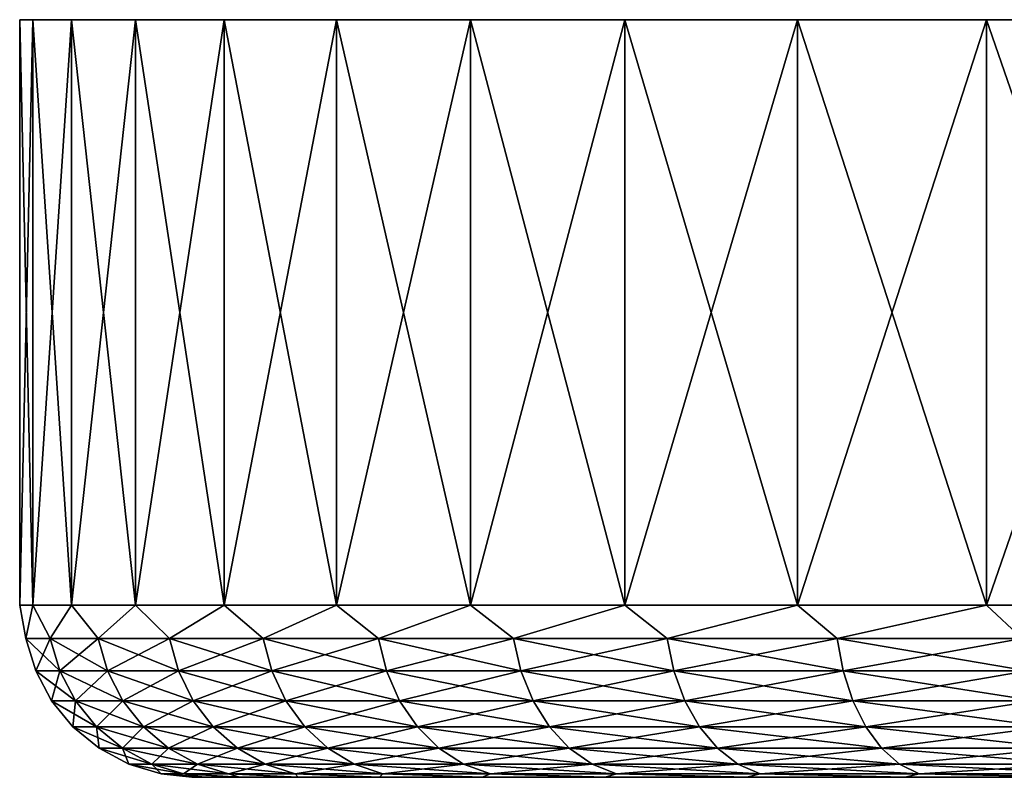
# Model space of a CAD drawing. Header units: metres. Extents: x -128 to 173, y -23 to 79.
# Tile 77 of 129: x 46 to 61, y 68 to 79. Entities that reach past the tile are written whole.
import ezdxf

# ---------------------------------------------------------------- set-up
doc = ezdxf.new("R2010")
doc.units = ezdxf.units.M
doc.layers.add('solid_ORA_153_SW0001', color=7, linetype='CONTINUOUS')

msp = doc.modelspace()

# ---------------------------------------------------------------- linework, layer by layer
at = {"layer": 'solid_ORA_153_SW0001'}
for points in [[(46.688629, 78.800003, -3.358904), (46.5, 78.800003), (46.688629, 78.800003, 3.358904)], [(46.688633, 70.300003, 3.358934), (46.688629, 78.800003, 3.358904), (46.5, 78.800003)], [(46.5, 70.300003, 0), (46.5, 78.800003), (46.688629, 78.800003, -3.358904)], [(46.5, 70.300003, 0), (46.688633, 70.300003, 3.358934), (46.5, 78.800003)], [(46.688633, 70.300003, -3.358934), (46.5, 70.300003, 0), (46.688629, 78.800003, -3.358904)], [(46.688629, 78.800003, -3.358904), (46.688629, 78.800003, 3.358904), (47.252167, 78.800003, 6.675634)], [(47.252163, 70.300003, 6.675627), (47.252167, 78.800003, 6.675634), (46.688629, 78.800003, 3.358904)], [(47.252167, 78.800003, -6.675634), (46.688629, 78.800003, -3.358904), (47.252167, 78.800003, 6.675634)], [(46.688633, 70.300003, 3.358934), (47.252163, 70.300003, 6.675627), (46.688629, 78.800003, 3.358904)], [(46.688633, 70.300003, -3.358934), (46.688629, 78.800003, -3.358904), (47.252167, 78.800003, -6.675634)], [(47.252163, 70.300003, -6.675627), (46.688633, 70.300003, -3.358934), (47.252167, 78.800003, -6.675634)], [(47.252163, 70.300003, 6.675627), (48.183498, 70.300003, 9.908371), (47.252167, 78.800003, 6.675634)], [(47.252163, 70.300003, -6.675627), (47.252167, 78.800003, -6.675634), (48.183533, 78.800003, -9.908461)], [(48.183498, 70.300003, -9.908371), (47.252163, 70.300003, -6.675627), (48.183533, 78.800003, -9.908461)], [(47.252167, 78.800003, -6.675634), (47.252167, 78.800003, 6.675634), (48.183533, 78.800003, 9.908461)], [(48.183498, 70.300003, 9.908371), (48.183533, 78.800003, 9.908461), (47.252167, 78.800003, 6.675634)], [(48.183533, 78.800003, -9.908461), (47.252167, 78.800003, -6.675634), (48.183533, 78.800003, 9.908461)], [(48.183498, 70.300003, 9.908371), (49.470932, 70.300003, 13.016511), (48.183533, 78.800003, 9.908461)], [(48.183498, 70.300003, -9.908371), (48.183533, 78.800003, -9.908461), (49.470974, 78.800003, -13.016595)], [(49.470932, 70.300003, -13.016511), (48.183498, 70.300003, -9.908371), (49.470974, 78.800003, -13.016595)], [(48.183533, 78.800003, -9.908461), (48.183533, 78.800003, 9.908461), (49.470974, 78.800003, 13.016595)], [(49.470932, 70.300003, 13.016511), (49.470974, 78.800003, 13.016595), (48.183533, 78.800003, 9.908461)], [(49.470974, 78.800003, -13.016595), (48.183533, 78.800003, -9.908461), (49.470974, 78.800003, 13.016595)], [(49.470932, 70.300003, 13.016511), (51.098274, 70.300003, 15.960961), (49.470974, 78.800003, 13.016595)], [(49.470932, 70.300003, -13.016511), (49.470974, 78.800003, -13.016595), (51.098244, 78.800003, -15.960915)], [(51.098274, 70.300003, -15.960961), (49.470932, 70.300003, -13.016511), (51.098244, 78.800003, -15.960915)], [(49.470974, 78.800003, -13.016595), (49.470974, 78.800003, 13.016595), (51.098244, 78.800003, 15.960915)], [(51.098274, 70.300003, 15.960961), (51.098244, 78.800003, 15.960915), (49.470974, 78.800003, 13.016595)], [(51.098244, 78.800003, -15.960915), (49.470974, 78.800003, -13.016595), (51.098244, 78.800003, 15.960915)], [(51.098244, 78.800003, -15.960915), (51.098244, 78.800003, 15.960915), (53.044987, 78.800003, 18.704609)], [(53.045055, 70.300003, 18.704693), (53.044987, 78.800003, 18.704609), (51.098244, 78.800003, 15.960915)], [(53.044987, 78.800003, -18.704609), (51.098244, 78.800003, -15.960915), (53.044987, 78.800003, 18.704609)], [(51.098274, 70.300003, 15.960961), (53.045055, 70.300003, 18.704693), (51.098244, 78.800003, 15.960915)], [(51.098274, 70.300003, -15.960961), (51.098244, 78.800003, -15.960915), (53.044987, 78.800003, -18.704609)], [(53.045055, 70.300003, -18.704693), (51.098274, 70.300003, -15.960961), (53.044987, 78.800003, -18.704609)], [(53.044987, 78.800003, -18.704609), (53.044987, 78.800003, 18.704609), (55.28677, 78.800003, 21.213175)], [(55.286797, 70.300003, 21.213202), (55.28677, 78.800003, 21.213175), (53.044987, 78.800003, 18.704609)], [(55.28677, 78.800003, -21.213175), (53.044987, 78.800003, -18.704609), (55.28677, 78.800003, 21.213175)], [(53.045055, 70.300003, 18.704693), (55.286797, 70.300003, 21.213202), (53.044987, 78.800003, 18.704609)], [(53.045055, 70.300003, -18.704693), (53.044987, 78.800003, -18.704609), (55.28677, 78.800003, -21.213175)], [(55.286797, 70.300003, -21.213202), (53.045055, 70.300003, -18.704693), (55.28677, 78.800003, -21.213175)], [(55.28677, 78.800003, -21.213175), (55.28677, 78.800003, 21.213175), (57.79533, 78.800003, 23.454964)], [(57.795303, 70.300003, 23.454943), (57.79533, 78.800003, 23.454964), (55.28677, 78.800003, 21.213175)], [(57.79533, 78.800003, -23.454964), (55.28677, 78.800003, -21.213175), (57.79533, 78.800003, 23.454964)], [(55.286797, 70.300003, 21.213202), (57.795303, 70.300003, 23.454943), (55.28677, 78.800003, 21.213175)], [(55.286797, 70.300003, -21.213202), (55.28677, 78.800003, -21.213175), (57.79533, 78.800003, -23.454964)], [(57.795303, 70.300003, -23.454943), (55.286797, 70.300003, -21.213202), (57.79533, 78.800003, -23.454964)], [(57.795303, 70.300003, 23.454943), (60.539036, 70.300003, 25.401724), (57.79533, 78.800003, 23.454964)], [(57.795303, 70.300003, -23.454943), (57.79533, 78.800003, -23.454964), (60.539047, 78.800003, -25.401733)], [(60.539036, 70.300003, -25.401724), (57.795303, 70.300003, -23.454943), (60.539047, 78.800003, -25.401733)], [(57.79533, 78.800003, -23.454964), (57.79533, 78.800003, 23.454964), (60.539047, 78.800003, 25.401733)], [(60.539036, 70.300003, 25.401724), (60.539047, 78.800003, 25.401733), (57.79533, 78.800003, 23.454964)], [(60.539047, 78.800003, -25.401733), (57.79533, 78.800003, -23.454964), (60.539047, 78.800003, 25.401733)], [(60.539036, 70.300003, 25.401724), (63.483486, 70.300003, 27.029064), (60.539047, 78.800003, 25.401733)], [(60.539036, 70.300003, -25.401724), (60.539047, 78.800003, -25.401733), (63.483467, 78.800003, -27.029057)], [(63.483486, 70.300003, -27.029064), (60.539036, 70.300003, -25.401724), (63.483467, 78.800003, -27.029057)], [(60.539047, 78.800003, -25.401733), (60.539047, 78.800003, 25.401733), (63.483467, 78.800003, 27.029057)], [(63.483486, 70.300003, 27.029064), (63.483467, 78.800003, 27.029057), (60.539047, 78.800003, 25.401733)], [(63.483467, 78.800003, -27.029057), (60.539047, 78.800003, -25.401733), (63.483467, 78.800003, 27.029057)], [(46.591393, 69.815163, 1.621598), (46.688633, 70.300003, 3.358934), (46.5, 70.300003, 0)], [(46.591393, 69.815163, -1.621598), (46.5, 70.300003, 0), (46.688633, 70.300003, -3.358934)], [(46.591393, 69.815163, 1.621598), (46.5, 70.300003, 0), (46.591393, 69.815163, -1.621598)], [(46.942043, 69.815163, 4.845781), (46.688633, 70.300003, 3.358934), (46.591393, 69.815163, 1.621598)], [(46.591393, 69.815163, -1.621598), (46.688633, 70.300003, -3.358934), (46.942043, 69.815163, -4.845781)], [(46.942043, 69.815163, 4.845781), (47.252163, 70.300003, 6.675627), (46.688633, 70.300003, 3.358934)], [(46.942043, 69.815163, -4.845781), (46.688633, 70.300003, -3.358934), (47.252163, 70.300003, -6.675627)], [(47.639233, 69.815163, 8.013152), (47.252163, 70.300003, 6.675627), (46.942043, 69.815163, 4.845781)], [(46.942043, 69.815163, -4.845781), (47.252163, 70.300003, -6.675627), (47.639233, 69.815163, -8.013152)], [(47.639233, 69.815163, 8.013152), (48.183498, 70.300003, 9.908371), (47.252163, 70.300003, 6.675627)], [(47.639233, 69.815163, -8.013152), (47.252163, 70.300003, -6.675627), (48.183498, 70.300003, -9.908371)], [(48.674789, 69.815163, 11.086576), (48.183498, 70.300003, 9.908371), (47.639233, 69.815163, 8.013152)], [(47.639233, 69.815163, -8.013152), (48.183498, 70.300003, -9.908371), (48.674789, 69.815163, -11.086576)], [(48.674789, 69.815163, 11.086576), (49.470932, 70.300003, 13.016511), (48.183498, 70.300003, 9.908371)], [(48.674789, 69.815163, -11.086576), (48.183498, 70.300003, -9.908371), (49.470932, 70.300003, -13.016511)], [(50.036575, 69.815163, 14.030021), (49.470932, 70.300003, 13.016511), (48.674789, 69.815163, 11.086576)], [(48.674789, 69.815163, -11.086576), (49.470932, 70.300003, -13.016511), (50.036575, 69.815163, -14.030021)], [(50.036575, 69.815163, 14.030021), (51.098274, 70.300003, 15.960961), (49.470932, 70.300003, 13.016511)], [(50.036575, 69.815163, -14.030021), (49.470932, 70.300003, -13.016511), (51.098274, 70.300003, -15.960961)], [(51.708614, 69.815163, 16.808975), (51.098274, 70.300003, 15.960961), (50.036575, 69.815163, 14.030021)], [(50.036575, 69.815163, -14.030021), (51.098274, 70.300003, -15.960961), (51.708614, 69.815163, -16.808975)], [(51.708614, 69.815163, 16.808975), (53.045055, 70.300003, 18.704693), (51.098274, 70.300003, 15.960961)], [(51.708614, 69.815163, -16.808975), (51.098274, 70.300003, -15.960961), (53.045055, 70.300003, -18.704693)], [(53.671314, 69.815163, 19.390862), (53.045055, 70.300003, 18.704693), (51.708614, 69.815163, 16.808975)], [(51.708614, 69.815163, -16.808975), (53.045055, 70.300003, -18.704693), (53.671314, 69.815163, -19.390862)], [(53.671314, 69.815163, 19.390862), (55.286797, 70.300003, 21.213202), (53.045055, 70.300003, 18.704693)], [(53.671314, 69.815163, -19.390862), (53.045055, 70.300003, -18.704693), (55.286797, 70.300003, -21.213202)], [(55.901657, 69.815163, 21.745407), (55.286797, 70.300003, 21.213202), (53.671314, 69.815163, 19.390862)], [(53.671314, 69.815163, -19.390862), (55.286797, 70.300003, -21.213202), (55.901657, 69.815163, -21.745407)], [(55.901657, 69.815163, 21.745407), (57.795303, 70.300003, 23.454943), (55.286797, 70.300003, 21.213202)], [(55.901657, 69.815163, -21.745407), (55.286797, 70.300003, -21.213202), (57.795303, 70.300003, -23.454943)], [(58.373497, 69.815163, 23.845007), (57.795303, 70.300003, 23.454943), (55.901657, 69.815163, 21.745407)], [(55.901657, 69.815163, -21.745407), (57.795303, 70.300003, -23.454943), (58.373497, 69.815163, -23.845007)], [(58.373497, 69.815163, 23.845007), (60.539036, 70.300003, 25.401724), (57.795303, 70.300003, 23.454943)], [(58.373497, 69.815163, -23.845007), (57.795303, 70.300003, -23.454943), (60.539036, 70.300003, -25.401724)], [(61.057854, 69.815163, 25.665045), (60.539036, 70.300003, 25.401724), (58.373497, 69.815163, 23.845007)], [(58.373497, 69.815163, -23.845007), (60.539036, 70.300003, -25.401724), (61.057854, 69.815163, -25.665045)], [(61.057854, 69.815163, 25.665045), (63.483486, 70.300003, 27.029064), (60.539036, 70.300003, 25.401724)], [(61.057854, 69.815163, -25.665045), (60.539036, 70.300003, -25.401724), (63.483486, 70.300003, -27.029064)], [(46.591393, 69.815163, -1.621598), (46.733082, 69.345558, -1.613915), (46.733082, 69.345558, 1.613915)], [(46.591393, 69.815163, -1.621598), (46.942043, 69.815163, -4.845781), (46.733082, 69.345558, -1.613915)], [(46.591393, 69.815163, 1.621598), (46.733082, 69.345558, 1.613915), (47.082073, 69.345558, 4.822824)], [(46.591393, 69.815163, 1.621598), (46.591393, 69.815163, -1.621598), (46.733082, 69.345558, 1.613915)], [(46.942043, 69.815163, 4.845781), (46.591393, 69.815163, 1.621598), (47.082073, 69.345558, 4.822824)], [(46.942043, 69.815163, -4.845781), (47.082073, 69.345558, -4.822824), (46.733082, 69.345558, -1.613915)], [(46.942043, 69.815163, -4.845781), (47.639233, 69.815163, -8.013152), (47.082073, 69.345558, -4.822824)], [(46.942043, 69.815163, 4.845781), (47.082073, 69.345558, 4.822824), (47.775963, 69.345558, 7.97519)], [(47.639233, 69.815163, 8.013152), (46.942043, 69.815163, 4.845781), (47.775963, 69.345558, 7.97519)], [(47.639233, 69.815163, -8.013152), (47.775963, 69.345558, -7.97519), (47.082073, 69.345558, -4.822824)], [(47.639233, 69.815163, -8.013152), (48.674789, 69.815163, -11.086576), (47.775963, 69.345558, -7.97519)], [(47.639233, 69.815163, 8.013152), (47.775963, 69.345558, 7.97519), (48.806614, 69.345558, 11.034054)], [(48.674789, 69.815163, 11.086576), (47.639233, 69.815163, 8.013152), (48.806614, 69.345558, 11.034054)], [(48.674789, 69.815163, -11.086576), (48.806614, 69.345558, -11.034054), (47.775963, 69.345558, -7.97519)], [(48.674789, 69.815163, -11.086576), (50.036575, 69.815163, -14.030021), (48.806614, 69.345558, -11.034054)], [(48.674789, 69.815163, 11.086576), (48.806614, 69.345558, 11.034054), (50.161942, 69.345558, 13.963554)], [(50.036575, 69.815163, 14.030021), (48.674789, 69.815163, 11.086576), (50.161942, 69.345558, 13.963554)], [(50.036575, 69.815163, -14.030021), (50.161942, 69.345558, -13.963554), (48.806614, 69.345558, -11.034054)], [(50.036575, 69.815163, -14.030021), (51.708614, 69.815163, -16.808975), (50.161942, 69.345558, -13.963554)], [(50.036575, 69.815163, 14.030021), (50.161942, 69.345558, 13.963554), (51.826065, 69.345558, 16.729343)], [(51.708614, 69.815163, 16.808975), (50.036575, 69.815163, 14.030021), (51.826065, 69.345558, 16.729343)], [(51.708614, 69.815163, -16.808975), (51.826065, 69.345558, -16.729343), (50.161942, 69.345558, -13.963554)], [(51.708614, 69.815163, -16.808975), (53.671314, 69.815163, -19.390862), (51.826065, 69.345558, -16.729343)], [(51.708614, 69.815163, 16.808975), (51.826065, 69.345558, 16.729343), (53.779465, 69.345558, 19.298998)], [(53.671314, 69.815163, 19.390862), (51.708614, 69.815163, 16.808975), (53.779465, 69.345558, 19.298998)], [(53.671314, 69.815163, -19.390862), (53.779465, 69.345558, -19.298998), (51.826065, 69.345558, -16.729343)], [(53.671314, 69.815163, -19.390862), (55.901657, 69.815163, -21.745407), (53.779465, 69.345558, -19.298998)], [(53.671314, 69.815163, 19.390862), (53.779465, 69.345558, 19.298998), (55.999241, 69.345558, 21.642387)], [(55.901657, 69.815163, 21.745407), (53.671314, 69.815163, 19.390862), (55.999241, 69.345558, 21.642387)], [(55.901657, 69.815163, -21.745407), (55.999241, 69.345558, -21.642387), (53.779465, 69.345558, -19.298998)], [(55.901657, 69.815163, -21.745407), (58.373497, 69.815163, -23.845007), (55.999241, 69.345558, -21.642387)], [(55.901657, 69.815163, 21.745407), (55.999241, 69.345558, 21.642387), (58.45937, 69.345558, 23.732042)], [(58.373497, 69.815163, 23.845007), (55.901657, 69.815163, 21.745407), (58.45937, 69.345558, 23.732042)], [(58.373497, 69.815163, -23.845007), (58.45937, 69.345558, -23.732042), (55.999241, 69.345558, -21.642387)], [(58.373497, 69.815163, -23.845007), (61.057854, 69.815163, -25.665045), (58.45937, 69.345558, -23.732042)], [(58.373497, 69.815163, 23.845007), (58.45937, 69.345558, 23.732042), (61.131012, 69.345558, 25.543459)], [(61.057854, 69.815163, 25.665045), (58.373497, 69.815163, 23.845007), (61.131012, 69.345558, 25.543459)], [(61.057854, 69.815163, -25.665045), (61.131012, 69.345558, -25.543459), (58.45937, 69.345558, -23.732042)], [(46.733082, 69.345558, -1.613915), (46.963615, 68.912704, -1.601416), (46.963615, 68.912704, 1.601416)], [(46.733082, 69.345558, -1.613915), (47.082073, 69.345558, -4.822824), (46.963615, 68.912704, -1.601416)], [(46.733082, 69.345558, 1.613915), (46.963615, 68.912704, 1.601416), (47.309906, 68.912704, 4.785473)], [(46.733082, 69.345558, 1.613915), (46.733082, 69.345558, -1.613915), (46.963615, 68.912704, 1.601416)], [(47.082073, 69.345558, 4.822824), (46.733082, 69.345558, 1.613915), (47.309906, 68.912704, 4.785473)], [(47.082073, 69.345558, -4.822824), (47.309906, 68.912704, -4.785473), (46.963615, 68.912704, -1.601416)], [(47.082073, 69.345558, -4.822824), (47.775963, 69.345558, -7.97519), (47.309906, 68.912704, -4.785473)], [(47.082073, 69.345558, 4.822824), (47.309906, 68.912704, 4.785473), (47.998417, 68.912704, 7.913425)], [(47.775963, 69.345558, 7.97519), (47.082073, 69.345558, 4.822824), (47.998417, 68.912704, 7.913425)], [(47.775963, 69.345558, -7.97519), (47.998417, 68.912704, -7.913425), (47.309906, 68.912704, -4.785473)], [(47.775963, 69.345558, -7.97519), (48.806614, 69.345558, -11.034054), (47.998417, 68.912704, -7.913425)], [(47.775963, 69.345558, 7.97519), (47.998417, 68.912704, 7.913425), (49.021088, 68.912704, 10.9486)], [(48.806614, 69.345558, 11.034054), (47.775963, 69.345558, 7.97519), (49.021088, 68.912704, 10.9486)], [(48.806614, 69.345558, -11.034054), (49.021088, 68.912704, -10.9486), (47.998417, 68.912704, -7.913425)], [(48.806614, 69.345558, -11.034054), (50.161942, 69.345558, -13.963554), (49.021088, 68.912704, -10.9486)], [(48.806614, 69.345558, 11.034054), (49.021088, 68.912704, 10.9486), (50.365921, 68.912704, 13.855412)], [(50.161942, 69.345558, 13.963554), (48.806614, 69.345558, 11.034054), (50.365921, 68.912704, 13.855412)], [(50.161942, 69.345558, -13.963554), (50.365921, 68.912704, -13.855412), (49.021088, 68.912704, -10.9486)], [(50.161942, 69.345558, -13.963554), (51.826065, 69.345558, -16.729343), (50.365921, 68.912704, -13.855412)], [(50.161942, 69.345558, 13.963554), (50.365921, 68.912704, 13.855412), (52.017155, 68.912704, 16.599781)], [(51.826065, 69.345558, 16.729343), (50.161942, 69.345558, 13.963554), (52.017155, 68.912704, 16.599781)], [(51.826065, 69.345558, -16.729343), (52.017155, 68.912704, -16.599781), (50.365921, 68.912704, -13.855412)], [(51.826065, 69.345558, -16.729343), (53.779465, 69.345558, -19.298998), (52.017155, 68.912704, -16.599781)], [(51.826065, 69.345558, 16.729343), (52.017155, 68.912704, 16.599781), (53.955425, 68.912704, 19.149534)], [(53.779465, 69.345558, 19.298998), (51.826065, 69.345558, 16.729343), (53.955425, 68.912704, 19.149534)], [(53.779465, 69.345558, -19.298998), (53.955425, 68.912704, -19.149534), (52.017155, 68.912704, -16.599781)], [(53.779465, 69.345558, -19.298998), (55.999241, 69.345558, -21.642387), (53.955425, 68.912704, -19.149534)], [(53.779465, 69.345558, 19.298998), (53.955425, 68.912704, 19.149534), (56.158012, 68.912704, 21.474775)], [(55.999241, 69.345558, 21.642387), (53.779465, 69.345558, 19.298998), (56.158012, 68.912704, 21.474775)], [(55.999241, 69.345558, -21.642387), (56.158012, 68.912704, -21.474775), (53.955425, 68.912704, -19.149534)], [(55.999241, 69.345558, -21.642387), (58.45937, 69.345558, -23.732042), (56.158012, 68.912704, -21.474775)], [(55.999241, 69.345558, 21.642387), (56.158012, 68.912704, 21.474775), (58.599091, 68.912704, 23.548244)], [(58.45937, 69.345558, 23.732042), (55.999241, 69.345558, 21.642387), (58.599091, 68.912704, 23.548244)], [(58.45937, 69.345558, -23.732042), (58.599091, 68.912704, -23.548244), (56.158012, 68.912704, -21.474775)], [(58.45937, 69.345558, -23.732042), (61.131012, 69.345558, -25.543459), (58.599091, 68.912704, -23.548244)], [(58.45937, 69.345558, 23.732042), (58.599091, 68.912704, 23.548244), (61.250038, 68.912704, 25.345633)], [(61.131012, 69.345558, 25.543459), (58.45937, 69.345558, 23.732042), (61.250038, 68.912704, 25.345633)], [(61.131012, 69.345558, -25.543459), (61.250038, 68.912704, -25.345633), (58.599091, 68.912704, -23.548244)], [(46.963615, 68.912704, -1.601416), (47.274117, 68.533272, -1.584581), (47.274117, 68.533272, 1.584581)], [(46.963615, 68.912704, -1.601416), (47.309906, 68.912704, -4.785473), (47.274117, 68.533272, -1.584581)], [(46.963615, 68.912704, 1.601416), (47.274117, 68.533272, 1.584581), (47.616764, 68.533272, 4.735166)], [(46.963615, 68.912704, 1.601416), (46.963615, 68.912704, -1.601416), (47.274117, 68.533272, 1.584581)], [(47.309906, 68.912704, 4.785473), (46.963615, 68.912704, 1.601416), (47.616764, 68.533272, 4.735166)], [(47.309906, 68.912704, -4.785473), (47.616764, 68.533272, -4.735166), (47.274117, 68.533272, -1.584581)], [(47.309906, 68.912704, -4.785473), (47.998417, 68.912704, -7.913425), (47.616764, 68.533272, -4.735166)], [(47.309906, 68.912704, 4.785473), (47.616764, 68.533272, 4.735166), (48.298038, 68.533272, 7.830235)], [(47.998417, 68.912704, 7.913425), (47.309906, 68.912704, 4.785473), (48.298038, 68.533272, 7.830235)], [(47.998417, 68.912704, -7.913425), (48.298038, 68.533272, -7.830235), (47.616764, 68.533272, -4.735166)], [(47.998417, 68.912704, -7.913425), (49.021088, 68.912704, -10.9486), (48.298038, 68.533272, -7.830235)], [(47.998417, 68.912704, 7.913425), (48.298038, 68.533272, 7.830235), (49.309959, 68.533272, 10.833503)], [(49.021088, 68.912704, 10.9486), (47.998417, 68.912704, 7.913425), (49.309959, 68.533272, 10.833503)], [(49.021088, 68.912704, -10.9486), (49.309959, 68.533272, -10.833503), (48.298038, 68.533272, -7.830235)], [(49.021088, 68.912704, -10.9486), (50.365921, 68.912704, -13.855412), (49.309959, 68.533272, -10.833503)], [(49.021088, 68.912704, 10.9486), (49.309959, 68.533272, 10.833503), (50.640656, 68.533272, 13.709757)], [(50.365921, 68.912704, 13.855412), (49.021088, 68.912704, 10.9486), (50.640656, 68.533272, 13.709757)], [(50.365921, 68.912704, -13.855412), (50.640656, 68.533272, -13.709757), (49.309959, 68.533272, -10.833503)], [(50.365921, 68.912704, -13.855412), (52.017155, 68.912704, -16.599781), (50.640656, 68.533272, -13.709757)], [(50.365921, 68.912704, 13.855412), (50.640656, 68.533272, 13.709757), (52.274529, 68.533272, 16.425276)], [(52.017155, 68.912704, 16.599781), (50.365921, 68.912704, 13.855412), (52.274529, 68.533272, 16.425276)], [(52.017155, 68.912704, -16.599781), (52.274529, 68.533272, -16.425276), (50.640656, 68.533272, -13.709757)], [(52.017155, 68.912704, -16.599781), (53.955425, 68.912704, -19.149534), (52.274529, 68.533272, -16.425276)], [(52.017155, 68.912704, 16.599781), (52.274529, 68.533272, 16.425276), (54.192425, 68.533272, 18.948225)], [(53.955425, 68.912704, 19.149534), (52.017155, 68.912704, 16.599781), (54.192425, 68.533272, 18.948225)], [(53.955425, 68.912704, -19.149534), (54.192425, 68.533272, -18.948225), (52.274529, 68.533272, -16.425276)], [(53.955425, 68.912704, -19.149534), (56.158012, 68.912704, -21.474775), (54.192425, 68.533272, -18.948225)], [(53.955425, 68.912704, 19.149534), (54.192425, 68.533272, 18.948225), (56.371857, 68.533272, 21.249023)], [(56.158012, 68.912704, 21.474775), (53.955425, 68.912704, 19.149534), (56.371857, 68.533272, 21.249023)], [(56.158012, 68.912704, -21.474775), (56.371857, 68.533272, -21.249023), (54.192425, 68.533272, -18.948225)], [(56.158012, 68.912704, -21.474775), (58.599091, 68.912704, -23.548244), (56.371857, 68.533272, -21.249023)], [(56.158012, 68.912704, 21.474775), (56.371857, 68.533272, 21.249023), (58.787273, 68.533272, 23.300695)], [(58.599091, 68.912704, 23.548244), (56.158012, 68.912704, 21.474775), (58.787273, 68.533272, 23.300695)], [(58.599091, 68.912704, -23.548244), (58.787273, 68.533272, -23.300695), (56.371857, 68.533272, -21.249023)], [(58.599091, 68.912704, -23.548244), (61.250038, 68.912704, -25.345633), (58.787273, 68.533272, -23.300695)], [(58.599091, 68.912704, 23.548244), (58.787273, 68.533272, 23.300695), (61.410355, 68.533272, 25.079187)], [(61.250038, 68.912704, 25.345633), (58.599091, 68.912704, 23.548244), (61.410355, 68.533272, 25.079187)], [(61.250038, 68.912704, -25.345633), (61.410355, 68.533272, -25.079187), (58.787273, 68.533272, -23.300695)], [(47.274117, 68.533272, -1.584581), (47.652626, 68.22187, -1.564059), (47.652626, 68.22187, 1.564059)], [(47.274117, 68.533272, -1.584581), (47.616764, 68.533272, -4.735166), (47.652626, 68.22187, -1.564059)], [(47.274117, 68.533272, 1.584581), (47.652626, 68.22187, 1.564059), (47.990837, 68.22187, 4.67384)], [(47.274117, 68.533272, 1.584581), (47.274117, 68.533272, -1.584581), (47.652626, 68.22187, 1.564059)], [(47.616764, 68.533272, 4.735166), (47.274117, 68.533272, 1.584581), (47.990837, 68.22187, 4.67384)], [(47.616764, 68.533272, -4.735166), (47.990837, 68.22187, -4.67384), (47.652626, 68.22187, -1.564059)], [(47.616764, 68.533272, -4.735166), (48.298038, 68.533272, -7.830235), (47.990837, 68.22187, -4.67384)], [(47.616764, 68.533272, 4.735166), (47.990837, 68.22187, 4.67384), (48.663288, 68.22187, 7.728825)], [(48.298038, 68.533272, 7.830235), (47.616764, 68.533272, 4.735166), (48.663288, 68.22187, 7.728825)], [(48.298038, 68.533272, -7.830235), (48.663288, 68.22187, -7.728825), (47.990837, 68.22187, -4.67384)], [(48.298038, 68.533272, -7.830235), (49.309959, 68.533272, -10.833503), (48.663288, 68.22187, -7.728825)], [(48.298038, 68.533272, 7.830235), (48.663288, 68.22187, 7.728825), (49.662102, 68.22187, 10.693195)], [(49.309959, 68.533272, 10.833503), (48.298038, 68.533272, 7.830235), (49.662102, 68.22187, 10.693195)], [(49.309959, 68.533272, -10.833503), (49.662102, 68.22187, -10.693195), (48.663288, 68.22187, -7.728825)], [(49.309959, 68.533272, -10.833503), (50.640656, 68.533272, -13.709757), (49.662102, 68.22187, -10.693195)], [(49.309959, 68.533272, 10.833503), (49.662102, 68.22187, 10.693195), (50.975567, 68.22187, 13.532199)], [(50.640656, 68.533272, 13.709757), (49.309959, 68.533272, 10.833503), (50.975567, 68.22187, 13.532199)], [(50.640656, 68.533272, -13.709757), (50.975567, 68.22187, -13.532199), (49.662102, 68.22187, -10.693195)], [(50.640656, 68.533272, -13.709757), (52.274529, 68.533272, -16.425276), (50.975567, 68.22187, -13.532199)], [(50.640656, 68.533272, 13.709757), (50.975567, 68.22187, 13.532199), (52.58828, 68.22187, 16.212549)], [(52.274529, 68.533272, 16.425276), (50.640656, 68.533272, 13.709757), (52.58828, 68.22187, 16.212549)], [(52.274529, 68.533272, -16.425276), (52.58828, 68.22187, -16.212549), (50.975567, 68.22187, -13.532199)], [(52.274529, 68.533272, -16.425276), (54.192425, 68.533272, -18.948225), (52.58828, 68.22187, -16.212549)], [(52.274529, 68.533272, 16.425276), (52.58828, 68.22187, 16.212549), (54.481335, 68.22187, 18.702822)], [(54.192425, 68.533272, 18.948225), (52.274529, 68.533272, 16.425276), (54.481335, 68.22187, 18.702822)], [(54.192425, 68.533272, -18.948225), (54.481335, 68.22187, -18.702822), (52.58828, 68.22187, -16.212549)], [(54.192425, 68.533272, -18.948225), (56.371857, 68.533272, -21.249023), (54.481335, 68.22187, -18.702822)], [(54.192425, 68.533272, 18.948225), (54.481335, 68.22187, 18.702822), (56.632542, 68.22187, 20.973822)], [(56.371857, 68.533272, 21.249023), (54.192425, 68.533272, 18.948225), (56.632542, 68.22187, 20.973822)], [(56.371857, 68.533272, -21.249023), (56.632542, 68.22187, -20.973822), (54.481335, 68.22187, -18.702822)], [(56.371857, 68.533272, -21.249023), (58.787273, 68.533272, -23.300695), (56.632542, 68.22187, -20.973822)], [(56.371857, 68.533272, 21.249023), (56.632542, 68.22187, 20.973822), (59.016674, 68.22187, 22.998922)], [(58.787273, 68.533272, 23.300695), (56.371857, 68.533272, 21.249023), (59.016674, 68.22187, 22.998922)], [(58.787273, 68.533272, -23.300695), (59.016674, 68.22187, -22.998922), (56.632542, 68.22187, -20.973822)], [(58.787273, 68.533272, -23.300695), (61.410355, 68.533272, -25.079187), (59.016674, 68.22187, -22.998922)], [(58.787273, 68.533272, 23.300695), (59.016674, 68.22187, 22.998922), (61.605782, 68.22187, 24.754383)], [(61.410355, 68.533272, 25.079187), (58.787273, 68.533272, 23.300695), (61.605782, 68.22187, 24.754383)], [(61.410355, 68.533272, -25.079187), (61.605782, 68.22187, -24.754383), (59.016674, 68.22187, -22.998922)], [(47.652626, 68.22187, -1.564059), (48.084572, 67.990486, -1.54064), (48.084572, 67.990486, 1.54064)], [(47.652626, 68.22187, -1.564059), (47.990837, 68.22187, -4.67384), (48.084572, 67.990486, -1.54064)], [(47.652626, 68.22187, 1.564059), (48.084572, 67.990486, 1.54064), (48.417717, 67.990486, 4.603857)], [(47.652626, 68.22187, 1.564059), (47.652626, 68.22187, -1.564059), (48.084572, 67.990486, 1.54064)], [(47.990837, 68.22187, 4.67384), (47.652626, 68.22187, 1.564059), (48.417717, 67.990486, 4.603857)], [(47.990837, 68.22187, -4.67384), (48.417717, 67.990486, -4.603857), (48.084572, 67.990486, -1.54064)], [(47.990837, 68.22187, -4.67384), (48.663288, 68.22187, -7.728825), (48.417717, 67.990486, -4.603857)], [(47.990837, 68.22187, 4.67384), (48.417717, 67.990486, 4.603857), (49.080101, 67.990486, 7.613097)], [(48.663288, 68.22187, 7.728825), (47.990837, 68.22187, 4.67384), (49.080101, 67.990486, 7.613097)], [(48.663288, 68.22187, -7.728825), (49.080101, 67.990486, -7.613097), (48.417717, 67.990486, -4.603857)], [(48.663288, 68.22187, -7.728825), (49.662102, 68.22187, -10.693195), (49.080101, 67.990486, -7.613097)], [(48.663288, 68.22187, 7.728825), (49.080101, 67.990486, 7.613097), (50.063957, 67.990486, 10.533081)], [(49.662102, 68.22187, 10.693195), (48.663288, 68.22187, 7.728825), (50.063957, 67.990486, 10.533081)], [(49.662102, 68.22187, -10.693195), (50.063957, 67.990486, -10.533081), (49.080101, 67.990486, -7.613097)], [(49.662102, 68.22187, -10.693195), (50.975567, 68.22187, -13.532199), (50.063957, 67.990486, -10.533081)], [(49.662102, 68.22187, 10.693195), (50.063957, 67.990486, 10.533081), (51.357754, 67.990486, 13.329575)], [(50.975567, 68.22187, 13.532199), (49.662102, 68.22187, 10.693195), (51.357754, 67.990486, 13.329575)], [(50.975567, 68.22187, -13.532199), (51.357754, 67.990486, -13.329575), (50.063957, 67.990486, -10.533081)], [(50.975567, 68.22187, -13.532199), (52.58828, 68.22187, -16.212549), (51.357754, 67.990486, -13.329575)], [(50.975567, 68.22187, 13.532199), (51.357754, 67.990486, 13.329575), (52.94632, 67.990486, 15.969791)], [(52.58828, 68.22187, 16.212549), (50.975567, 68.22187, 13.532199), (52.94632, 67.990486, 15.969791)], [(52.58828, 68.22187, -16.212549), (52.94632, 67.990486, -15.969791), (51.357754, 67.990486, -13.329575)], [(52.58828, 68.22187, -16.212549), (54.481335, 68.22187, -18.702822), (52.94632, 67.990486, -15.969791)], [(52.58828, 68.22187, 16.212549), (52.94632, 67.990486, 15.969791), (54.811031, 67.990486, 18.422777)], [(54.481335, 68.22187, 18.702822), (52.58828, 68.22187, 16.212549), (54.811031, 67.990486, 18.422777)], [(54.481335, 68.22187, -18.702822), (54.811031, 67.990486, -18.422777), (52.94632, 67.990486, -15.969791)], [(54.481335, 68.22187, -18.702822), (56.632542, 68.22187, -20.973822), (54.811031, 67.990486, -18.422777)], [(54.481335, 68.22187, 18.702822), (54.811031, 67.990486, 18.422777), (56.930023, 67.990486, 20.659771)], [(56.632542, 68.22187, 20.973822), (54.481335, 68.22187, 18.702822), (56.930023, 67.990486, 20.659771)], [(56.632542, 68.22187, -20.973822), (56.930023, 67.990486, -20.659771), (54.811031, 67.990486, -18.422777)], [(56.632542, 68.22187, -20.973822), (59.016674, 68.22187, -22.998922), (56.930023, 67.990486, -20.659771)], [(56.632542, 68.22187, 20.973822), (56.930023, 67.990486, 20.659771), (59.278458, 67.990486, 22.654549)], [(59.016674, 68.22187, 22.998922), (56.632542, 68.22187, 20.973822), (59.278458, 67.990486, 22.654549)], [(59.016674, 68.22187, -22.998922), (59.278458, 67.990486, -22.654549), (56.930023, 67.990486, -20.659771)], [(59.016674, 68.22187, -22.998922), (61.605782, 68.22187, -24.754383), (59.278458, 67.990486, -22.654549)], [(59.016674, 68.22187, 22.998922), (59.278458, 67.990486, 22.654549), (61.8288, 67.990486, 24.383724)], [(61.605782, 68.22187, 24.754383), (59.016674, 68.22187, 22.998922), (61.8288, 67.990486, 24.383724)], [(61.605782, 68.22187, -24.754383), (61.8288, 67.990486, -24.383724), (59.278458, 67.990486, -22.654549)], [(48.084572, 67.990486, -1.54064), (48.553322, 67.848038, -1.515225), (48.553322, 67.848038, 1.515225)], [(48.084572, 67.990486, -1.54064), (48.417717, 67.990486, -4.603857), (48.553322, 67.848038, -1.515225)], [(48.084572, 67.990486, 1.54064), (48.553322, 67.848038, 1.515225), (48.88097, 67.848038, 4.52791)], [(48.084572, 67.990486, 1.54064), (48.084572, 67.990486, -1.54064), (48.553322, 67.848038, 1.515225)], [(48.417717, 67.990486, 4.603857), (48.084572, 67.990486, 1.54064), (48.88097, 67.848038, 4.52791)], [(48.417717, 67.990486, -4.603857), (48.88097, 67.848038, -4.52791), (48.553322, 67.848038, -1.515225)], [(48.417717, 67.990486, -4.603857), (49.080101, 67.990486, -7.613097), (48.88097, 67.848038, -4.52791)], [(48.417717, 67.990486, 4.603857), (48.88097, 67.848038, 4.52791), (49.532429, 67.848038, 7.48751)], [(49.080101, 67.990486, 7.613097), (48.417717, 67.990486, 4.603857), (49.532429, 67.848038, 7.48751)], [(49.080101, 67.990486, -7.613097), (49.532429, 67.848038, -7.48751), (48.88097, 67.848038, -4.52791)], [(49.080101, 67.990486, -7.613097), (50.063957, 67.990486, -10.533081), (49.532429, 67.848038, -7.48751)], [(49.080101, 67.990486, 7.613097), (49.532429, 67.848038, 7.48751), (50.500053, 67.848038, 10.359325)], [(50.063957, 67.990486, 10.533081), (49.080101, 67.990486, 7.613097), (50.500053, 67.848038, 10.359325)], [(50.063957, 67.990486, -10.533081), (50.500053, 67.848038, -10.359325), (49.532429, 67.848038, -7.48751)], [(50.063957, 67.990486, -10.533081), (51.357754, 67.990486, -13.329575), (50.500053, 67.848038, -10.359325)], [(50.063957, 67.990486, 10.533081), (50.500053, 67.848038, 10.359325), (51.772507, 67.848038, 13.109687)], [(51.357754, 67.990486, 13.329575), (50.063957, 67.990486, 10.533081), (51.772507, 67.848038, 13.109687)], [(51.357754, 67.990486, -13.329575), (51.772507, 67.848038, -13.109687), (50.500053, 67.848038, -10.359325)], [(51.357754, 67.990486, -13.329575), (52.94632, 67.990486, -15.969791), (51.772507, 67.848038, -13.109687)], [(51.357754, 67.990486, 13.329575), (51.772507, 67.848038, 13.109687), (53.334866, 67.848038, 15.706349)], [(52.94632, 67.990486, 15.969791), (51.357754, 67.990486, 13.329575), (53.334866, 67.848038, 15.706349)], [(52.94632, 67.990486, -15.969791), (53.334866, 67.848038, -15.706349), (51.772507, 67.848038, -13.109687)], [(52.94632, 67.990486, -15.969791), (54.811031, 67.990486, -18.422777), (53.334866, 67.848038, -15.706349)], [(52.94632, 67.990486, 15.969791), (53.334866, 67.848038, 15.706349), (55.168816, 67.848038, 18.11887)], [(54.811031, 67.990486, 18.422777), (52.94632, 67.990486, 15.969791), (55.168816, 67.848038, 18.11887)], [(54.811031, 67.990486, -18.422777), (55.168816, 67.848038, -18.11887), (53.334866, 67.848038, -15.706349)], [(54.811031, 67.990486, -18.422777), (56.930023, 67.990486, -20.659771), (55.168816, 67.848038, -18.11887)], [(54.811031, 67.990486, 18.422777), (55.168816, 67.848038, 18.11887), (57.252857, 67.848038, 20.318962)], [(56.930023, 67.990486, 20.659771), (54.811031, 67.990486, 18.422777), (57.252857, 67.848038, 20.318962)], [(56.930023, 67.990486, -20.659771), (57.252857, 67.848038, -20.318962), (55.168816, 67.848038, -18.11887)], [(56.930023, 67.990486, -20.659771), (59.278458, 67.990486, -22.654549), (57.252857, 67.848038, -20.318962)], [(56.930023, 67.990486, 20.659771), (57.252857, 67.848038, 20.318962), (59.56255, 67.848038, 22.280834)], [(59.278458, 67.990486, 22.654549), (56.930023, 67.990486, 20.659771), (59.56255, 67.848038, 22.280834)], [(59.278458, 67.990486, -22.654549), (59.56255, 67.848038, -22.280834), (57.252857, 67.848038, -20.318962)], [(59.278458, 67.990486, -22.654549), (61.8288, 67.990486, -24.383724), (59.56255, 67.848038, -22.280834)], [(59.278458, 67.990486, 22.654549), (59.56255, 67.848038, 22.280834), (62.07082, 67.848038, 23.981483)], [(61.8288, 67.990486, 24.383724), (59.278458, 67.990486, 22.654549), (62.07082, 67.848038, 23.981483)], [(61.8288, 67.990486, -24.383724), (62.07082, 67.848038, -23.981483), (59.56255, 67.848038, -22.280834)], [(48.553322, 67.848038, -1.515225), (49.173016, 67.800003, -3.079926), (49, 67.800003, 0.000013)], [(48.553322, 67.848038, -1.515225), (48.88097, 67.848038, -4.52791), (49.173016, 67.800003, -3.079926)], [(48.553322, 67.848038, 1.515225), (49, 67.800003, 0.000013), (49.173019, 67.800003, 3.079952)], [(48.553322, 67.848038, 1.515225), (48.553322, 67.848038, -1.515225), (49, 67.800003, 0.000013)], [(48.88097, 67.848038, 4.52791), (48.553322, 67.848038, 1.515225), (49.173019, 67.800003, 3.079952)], [(48.88097, 67.848038, -4.52791), (49.689892, 67.800003, -6.121117), (49.173016, 67.800003, -3.079926)], [(48.88097, 67.848038, -4.52791), (49.532429, 67.848038, -7.48751), (49.689892, 67.800003, -6.121117)], [(48.88097, 67.848038, 4.52791), (49.173019, 67.800003, 3.079952), (49.689896, 67.800003, 6.121142)], [(49.532429, 67.848038, 7.48751), (48.88097, 67.848038, 4.52791), (49.689896, 67.800003, 6.121142)], [(49.173019, 67.800003, 3.079952), (49, 67.800003, 0.000013), (49.173016, 67.800003, -3.079926)], [(49.173019, 67.800003, 3.079952), (49.173016, 67.800003, -3.079926), (49.689892, 67.800003, -6.121117)], [(49.689896, 67.800003, 6.121142), (49.173019, 67.800003, 3.079952), (49.689892, 67.800003, -6.121117)], [(49.532429, 67.848038, -7.48751), (50.544125, 67.800003, -9.085289), (49.689892, 67.800003, -6.121117)], [(49.532429, 67.848038, -7.48751), (50.500053, 67.848038, -10.359325), (50.544125, 67.800003, -9.085289)], [(49.532429, 67.848038, 7.48751), (49.689896, 67.800003, 6.121142), (50.544132, 67.800003, 9.085314)], [(50.500053, 67.848038, 10.359325), (49.532429, 67.848038, 7.48751), (50.544132, 67.800003, 9.085314)], [(49.689896, 67.800003, 6.121142), (49.689892, 67.800003, -6.121117), (50.544125, 67.800003, -9.085289)], [(50.544132, 67.800003, 9.085314), (49.689896, 67.800003, 6.121142), (50.544125, 67.800003, -9.085289)], [(50.500053, 67.848038, -10.359325), (51.724964, 67.800003, -11.935143), (50.544125, 67.800003, -9.085289)], [(50.500053, 67.848038, -10.359325), (51.772507, 67.848038, -13.109687), (51.724964, 67.800003, -11.935143)], [(50.500053, 67.848038, 10.359325), (50.544132, 67.800003, 9.085314), (51.724976, 67.800003, 11.935166)], [(51.772507, 67.848038, 13.109687), (50.500053, 67.848038, 10.359325), (51.724976, 67.800003, 11.935166)], [(50.544132, 67.800003, 9.085314), (50.544125, 67.800003, -9.085289), (51.724964, 67.800003, -11.935143)], [(51.724976, 67.800003, 11.935166), (50.544132, 67.800003, 9.085314), (51.724964, 67.800003, -11.935143)], [(51.772507, 67.848038, -13.109687), (53.21756, 67.800003, -14.634819), (51.724964, 67.800003, -11.935143)], [(51.724976, 67.800003, 11.935166), (51.724964, 67.800003, -11.935143), (53.21756, 67.800003, -14.634819)], [(51.772507, 67.848038, 13.109687), (51.724976, 67.800003, 11.935166), (53.217575, 67.800003, 14.634841)], [(53.217575, 67.800003, 14.634841), (51.724976, 67.800003, 11.935166), (53.21756, 67.800003, -14.634819)], [(51.772507, 67.848038, -13.109687), (53.334866, 67.848038, -15.706349), (53.21756, 67.800003, -14.634819)], [(53.334866, 67.848038, 15.706349), (51.772507, 67.848038, 13.109687), (53.217575, 67.800003, 14.634841)], [(53.334866, 67.848038, -15.706349), (55.003117, 67.800003, -17.150333), (53.21756, 67.800003, -14.634819)], [(53.217575, 67.800003, 14.634841), (53.21756, 67.800003, -14.634819), (55.003117, 67.800003, -17.150333)], [(53.334866, 67.848038, 15.706349), (53.217575, 67.800003, 14.634841), (55.003132, 67.800003, 17.150354)], [(55.003132, 67.800003, 17.150354), (53.217575, 67.800003, 14.634841), (55.003117, 67.800003, -17.150333)], [(53.334866, 67.848038, -15.706349), (55.168816, 67.848038, -18.11887), (55.003117, 67.800003, -17.150333)], [(55.168816, 67.848038, 18.11887), (53.334866, 67.848038, 15.706349), (55.003132, 67.800003, 17.150354)], [(55.168816, 67.848038, -18.11887), (57.059193, 67.800003, -19.450062), (55.003117, 67.800003, -17.150333)], [(55.003132, 67.800003, 17.150354), (55.003117, 67.800003, -17.150333), (57.059193, 67.800003, -19.450062)], [(55.168816, 67.848038, 18.11887), (55.003132, 67.800003, 17.150354), (57.059212, 67.800003, 19.450081)], [(57.059212, 67.800003, 19.450081), (55.003132, 67.800003, 17.150354), (57.059193, 67.800003, -19.450062)], [(55.168816, 67.848038, -18.11887), (57.252857, 67.848038, -20.318962), (57.059193, 67.800003, -19.450062)], [(57.252857, 67.848038, 20.318962), (55.168816, 67.848038, 18.11887), (57.059212, 67.800003, 19.450081)], [(57.252857, 67.848038, -20.318962), (59.359879, 67.800003, -21.505026), (57.059193, 67.800003, -19.450062)], [(57.059212, 67.800003, 19.450081), (57.059193, 67.800003, -19.450062), (59.359879, 67.800003, -21.505026)], [(57.252857, 67.848038, 20.318962), (57.059212, 67.800003, 19.450081), (59.359898, 67.800003, 21.505043)], [(59.359898, 67.800003, 21.505043), (57.059212, 67.800003, 19.450081), (59.359879, 67.800003, -21.505026)], [(57.252857, 67.848038, -20.318962), (59.56255, 67.848038, -22.280834), (59.359879, 67.800003, -21.505026)], [(59.56255, 67.848038, 22.280834), (57.252857, 67.848038, 20.318962), (59.359898, 67.800003, 21.505043)], [(59.56255, 67.848038, -22.280834), (61.876183, 67.800003, -23.289352), (59.359879, 67.800003, -21.505026)], [(59.359898, 67.800003, 21.505043), (59.359879, 67.800003, -21.505026), (61.876183, 67.800003, -23.289352)], [(59.56255, 67.848038, 22.280834), (59.359898, 67.800003, 21.505043), (61.876209, 67.800003, 23.289368)], [(61.876209, 67.800003, 23.289368), (59.359898, 67.800003, 21.505043), (61.876183, 67.800003, -23.289352)], [(59.56255, 67.848038, -22.280834), (62.07082, 67.848038, -23.981483), (61.876183, 67.800003, -23.289352)], [(62.07082, 67.848038, 23.981483), (59.56255, 67.848038, 22.280834), (61.876209, 67.800003, 23.289368)]]:
    msp.add_3dface(points, dxfattribs=at)

doc.saveas('drawing.dxf')
